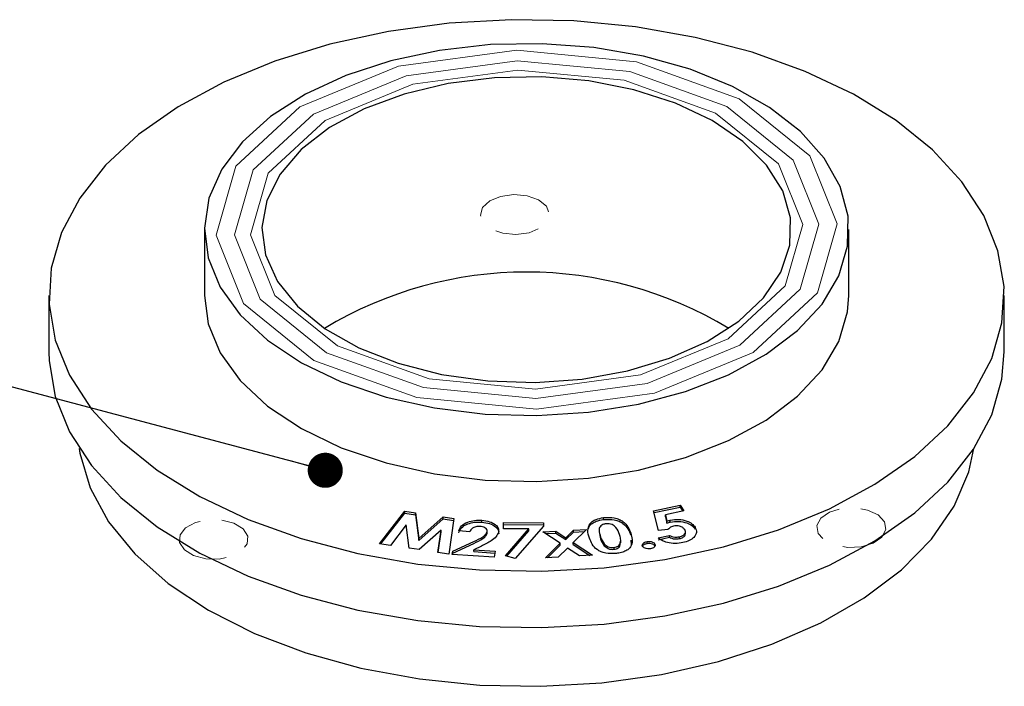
# Model space of a CAD drawing. Header units: millimetres. Extents: x 15 to 415, y 5 to 292.
# Tile 18 of 23: x 138 to 166, y 232 to 251. Entities that reach past the tile are written whole.
import ezdxf

# ---------------------------------------------------------------- set-up
doc = ezdxf.new("R2010")
doc.units = ezdxf.units.MM
doc.linetypes.add('HIDDEN', pattern=[1.905, 1.27, -0.635])
doc.dimstyles.new('SLDDIMSTYLE0', dxfattribs={"dimtxt": 0.18, "dimasz": 1.016, "dimexe": 0, "dimexo": 0.0625, "dimgap": 0, "dimtad": 0, "dimtih": 1, "dimtoh": 1, "dimdec": 0, "dimrnd": 1e-09, "dimzin": 0, "dimdsep": 46, "dimtxsty": 'Standard', "dimblk1": 'DOT', "dimblk2": 'DOT', "dimsah": 1, "dimcen": 0.09, "dimadec": 0, "dimazin": 0, "dimtfac": 1.016, "dimtdec": 0, "dimtofl": 0, "dimtmove": 0, "dimatfit": 3, "dimldrblk": 'DOT', "dimfxl": 1, "dimfrac": 2, "dimtolj": 1, "dimtzin": 0, "dimarcsym": 0})

# ---------------------------------------------------------------- blocks, each defined once
blk = doc.blocks.new('_Dot')
at = {"color": 0, "linetype": 'ByBlock', "lineweight": -2}
blk.add_line((-0.5, 0), (-1, 0), dxfattribs=at)
at = {"color": 0, "linetype": 'ByBlock', "const_width": 0.5}
blk.add_lwpolyline([(-0.25, 0, 1), (0.25, 0, 1)], format="xyb", close=True, dxfattribs=at)

msp = doc.modelspace()

# ---------------------------------------------------------------- linework, layer by layer
at = {"color": 7, "linetype": 'Continuous', "lineweight": 25}
for p, q in [((142.9507, 245.3284), (142.9507, 243.4229)), ((161.6173, 243.4229), (161.6173, 245.3284)), ((138.4507, 243.4229), (138.4507, 241.7896)), ((166.1173, 241.7896), (166.1173, 243.4229)), ((155.9622, 237.1918), (156.7295, 237.355)), ((155.9747, 237.14), (156.7295, 237.3006)), ((156.7295, 237.355), (156.8355, 237.1891)), ((156.7295, 237.3006), (156.7295, 237.355)), ((156.7295, 237.3006), (156.8049, 237.1825)), ((148.0213, 236.2364), (148.7524, 237.1764)), ((148.0593, 236.2308), (148.7524, 237.1219)), ((148.7524, 237.1764), (149.0696, 237.1296)), ((148.7524, 237.1219), (148.7524, 237.1764)), ((148.7524, 237.1219), (149.0696, 237.0751)), ((149.0696, 237.1296), (149.1588, 236.3853)), ((149.0696, 237.0751), (149.0696, 237.1296)), ((149.0696, 237.0751), (149.1588, 236.3308)), ((149.1588, 236.3853), (149.8631, 237.0122)), ((149.1588, 236.3308), (149.8631, 236.9577)), ((149.8631, 237.0122), (150.176, 236.9659)), ((149.8631, 236.9577), (149.8631, 237.0122)), ((149.8631, 236.9577), (150.1683, 236.9126)), ((150.176, 236.9659), (150.0266, 235.9399)), ((154.5131, 236.9396), (154.5131, 236.994)), ((156.0996, 236.6244), (155.9622, 237.1918)), ((156.8355, 237.1891), (156.3009, 237.0752)), ((156.3009, 237.0752), (156.3445, 236.8889)), ((156.3009, 237.0207), (156.3009, 237.0752)), ((156.3009, 237.0207), (156.3445, 236.8344)), ((148.8, 236.7831), (148.3375, 236.1896)), ((148.8821, 236.1092), (148.8, 236.7831)), ((150.9867, 236.8622), (150.9867, 236.9167)), ((151.6146, 236.6702), (151.6183, 236.8515)), ((152.3498, 236.6652), (151.6146, 236.6702)), ((151.6157, 236.6702), (151.6183, 236.7971)), ((151.6183, 236.8515), (152.7702, 236.8435)), ((151.6183, 236.7971), (151.6183, 236.8515)), ((151.6183, 236.7971), (152.7692, 236.7891)), ((152.7684, 236.7423), (151.9566, 235.81)), ((152.7702, 236.8435), (152.7684, 236.7423)), ((154.109, 236.7534), (154.109, 236.8079)), ((156.3445, 236.8344), (156.3445, 236.8889)), ((156.4445, 236.8661), (156.4445, 236.9205)), ((157.1617, 236.6638), (157.1617, 236.7182)), ((149.1588, 236.3308), (149.1588, 236.3853)), ((149.8065, 236.6343), (149.1683, 236.0667)), ((149.7137, 235.9862), (149.8065, 236.6343)), ((149.7213, 235.9851), (149.8065, 236.5798)), ((149.8065, 236.5798), (149.8065, 236.6343)), ((150.6405, 236.5853), (150.3166, 236.6073)), ((151.1417, 236.5339), (151.1385, 236.5545)), ((151.1417, 236.5339), (151.1417, 236.5884)), ((151.1433, 236.548), (151.1433, 236.616)), ((151.6753, 235.8911), (152.3498, 236.6652)), ((151.7132, 235.8802), (152.3498, 236.6108)), ((152.3498, 236.6108), (152.3498, 236.6652)), ((152.7527, 236.5798), (153.1298, 236.6006)), ((153.2545, 236.2507), (152.7527, 236.5798)), ((152.8293, 236.5296), (153.1298, 236.5462)), ((153.1298, 236.6006), (153.4168, 236.4106)), ((153.1298, 236.5462), (153.1298, 236.6006)), ((153.1298, 236.5462), (153.4168, 236.3562)), ((153.4168, 236.4106), (153.6402, 236.6286)), ((153.4168, 236.3562), (153.6402, 236.5741)), ((153.4168, 236.3562), (153.4168, 236.4106)), ((154.0138, 236.6491), (153.6292, 236.2713)), ((153.6402, 236.6286), (154.0138, 236.6491)), ((153.6402, 236.5741), (153.6402, 236.6286)), ((153.6402, 236.5741), (153.9551, 236.5914)), ((154.3842, 236.639), (154.3842, 236.5709)), ((154.3882, 236.578), (154.4275, 236.3759)), ((156.0899, 236.4098), (156.4173, 236.4795)), ((156.0899, 236.3554), (156.4173, 236.425)), ((156.3745, 236.6456), (156.0996, 236.6244)), ((156.4173, 236.425), (156.4173, 236.4795)), ((156.7108, 236.3854), (156.7108, 236.4398)), ((156.8822, 236.5205), (156.8822, 236.5885)), ((148.3375, 236.1896), (148.0213, 236.2364)), ((149.1683, 236.0667), (148.8821, 236.1092)), ((150.1493, 236.0194), (150.7538, 236.3007)), ((150.1493, 235.965), (150.7538, 236.2462)), ((150.9738, 236.1713), (150.7537, 236.0654)), ((152.8291, 235.8303), (153.2545, 236.2507)), ((152.8875, 235.8336), (153.2545, 236.1963)), ((153.4658, 236.1126), (153.2017, 235.8509)), ((153.2545, 236.1963), (153.2545, 236.2507)), ((153.8142, 235.8844), (153.4658, 236.1126)), ((153.6292, 236.2713), (154.1914, 235.905)), ((153.6292, 236.2168), (153.6292, 236.2713)), ((153.6292, 236.2168), (154.1143, 235.9008)), ((154.8202, 236.0777), (154.8202, 236.1321)), ((154.9856, 236.1672), (154.9999, 236.2727)), ((154.9856, 236.1672), (154.9856, 236.2217)), ((155.0112, 236.2654), (155.0112, 236.3335)), ((155.3055, 236.3388), (155.311, 236.2041)), ((155.77, 236.2469), (155.77, 236.3014)), ((156.0007, 236.1726), (156.0007, 236.2271)), ((150.0266, 235.9399), (149.7137, 235.9862)), ((150.1307, 235.9277), (150.1493, 236.0194)), ((151.3396, 235.8461), (150.1307, 235.9277)), ((150.1416, 235.9269), (150.1493, 235.965)), ((150.1493, 235.965), (150.1493, 236.0194)), ((150.7537, 236.0654), (151.3754, 236.0234)), ((150.7537, 236.011), (150.7537, 236.0654)), ((150.7537, 236.011), (151.3646, 235.9697)), ((151.3754, 236.0234), (151.3396, 235.8461)), ((151.9566, 235.81), (151.6753, 235.8911)), ((153.2017, 235.8509), (152.8291, 235.8303)), ((154.1914, 235.905), (153.8142, 235.8844))]:
    msp.add_line(p, q, dxfattribs=at)
at = {"color": 7, "linetype": 'Continuous', "lineweight": 25, "flags": 128}
for points in [[(152.7249, 235.4431), (154.5258, 235.5446), (156.2884, 235.7809), (157.9824, 236.1479), (159.579, 236.6394), (161.0507, 237.247), (162.3724, 237.9603), (163.5215, 238.767), (164.4784, 239.6534), (165.2266, 240.6043), (165.7533, 241.6034), (166.0496, 242.6336), (166.1103, 243.6774), (165.9345, 244.7168), (165.5251, 245.734), (164.8891, 246.7117), (164.0375, 247.6332), (162.9848, 248.4826), (161.7489, 249.2454), (160.3512, 249.9086), (158.8153, 250.4608), (157.1678, 250.8926), (155.4367, 251.1966), (153.6516, 251.3676), (151.8431, 251.4027), (150.0422, 251.3012), (148.2796, 251.0649), (146.5856, 250.6979), (144.989, 250.2064), (143.5173, 249.5988), (142.1956, 248.8855), (141.0465, 248.0788), (140.0896, 247.1924), (139.3414, 246.2416), (138.8147, 245.2425), (138.5184, 244.2122), (138.4577, 243.1685), (138.6335, 242.1291), (139.0429, 241.1118), (139.6789, 240.1341), (140.5305, 239.2127), (141.5833, 238.3633), (142.8191, 237.6004), (144.2169, 236.9372), (145.7527, 236.385), (147.4002, 235.9532), (149.1314, 235.6492), (150.9164, 235.4782), (152.7249, 235.4431)], [(152.5815, 239.9445), (154.074, 240.0417), (155.5202, 240.2759), (156.8826, 240.6409), (158.1259, 241.1274), (159.2179, 241.7226), (160.1303, 242.4113), (160.8394, 243.1754), (161.327, 243.9954), (161.5804, 244.8499), (161.5931, 245.7167), (161.3646, 246.5735), (160.9009, 247.3981), (160.2141, 248.1691), (159.3219, 248.8664), (158.2474, 249.4722), (157.0184, 249.9706), (155.6668, 250.3488), (154.2277, 250.597), (152.7382, 250.7087), (151.2369, 250.6811), (149.7627, 250.5148), (148.3539, 250.2142), (147.0468, 249.7871), (145.8754, 249.2445), (144.8699, 248.6005), (144.0565, 247.8717), (143.4561, 247.0771), (143.0844, 246.2371), (142.951, 245.3737), (143.0593, 244.509), (143.4065, 243.6656), (143.9836, 242.8652), (144.7757, 242.1287), (145.7623, 241.475), (146.9177, 240.9211), (148.2122, 240.4814), (149.6121, 240.1672), (151.0812, 239.9866), (152.5815, 239.9445)], [(152.5283, 240.9059), (153.8927, 241.0021), (155.2053, 241.2374), (156.424, 241.6042), (157.5096, 242.0907), (158.4273, 242.6813), (159.1476, 243.3569), (159.6472, 244.0959), (159.9102, 244.8745), (159.9281, 245.6677), (159.7003, 246.45), (159.2341, 247.1962), (158.5445, 247.8825), (157.6538, 248.4866), (156.5904, 248.9892), (155.3886, 249.3742), (154.087, 249.6291), (152.7275, 249.7458), (151.3538, 249.7205), (150.0099, 249.554), (148.7391, 249.2518), (147.5823, 248.8234), (146.5765, 248.2827), (145.7543, 247.6471), (145.1418, 246.9369), (144.759, 246.175), (144.618, 245.3859), (144.7234, 244.595), (145.0718, 243.8277), (145.652, 243.1085), (146.4454, 242.4607), (147.4264, 241.9051), (148.5635, 241.4596), (149.8203, 241.1383), (151.1562, 240.9518), (152.5283, 240.9059)], [(142.9507, 243.4229), (143.0593, 242.6035), (143.4065, 241.7601), (143.9836, 240.9597), (144.7757, 240.2232), (145.7623, 239.5695), (146.9177, 239.0156), (148.2122, 238.5759), (149.6121, 238.2617), (151.0812, 238.0811), (152.5815, 238.039)], [(152.5815, 238.039), (154.074, 238.1362), (155.5202, 238.3704), (156.8826, 238.7354), (158.1259, 239.2219), (159.2179, 239.8171), (160.1303, 240.5058), (160.8394, 241.27), (161.327, 242.0899), (161.5804, 242.9444), (161.6173, 243.4229)], [(138.4507, 241.7896), (138.4577, 241.5352), (138.6335, 240.4958), (139.0429, 239.4785), (139.6789, 238.5008), (140.5305, 237.5794), (141.5833, 236.73), (142.8191, 235.9671), (144.2169, 235.3039), (145.7527, 234.7517), (147.4002, 234.3199), (149.1314, 234.0159), (150.9164, 233.8449), (152.7249, 233.8098)], [(152.7249, 233.8098), (154.5258, 233.9113), (156.2884, 234.1476), (157.9824, 234.5146), (159.579, 235.0062), (161.0507, 235.6137), (162.3724, 236.327), (163.5215, 237.1337), (164.4784, 238.0201), (165.2266, 238.971), (165.7533, 239.9701), (166.0496, 241.0003), (166.1173, 241.7896)], [(139.3287, 238.9906), (139.3492, 238.8616), (139.6467, 237.8521), (140.1796, 236.8753), (140.938, 235.9495), (141.9077, 235.092), (143.0708, 234.3186), (144.4054, 233.6439), (145.8868, 233.0803), (147.4874, 232.6384), (149.1774, 232.3264), (150.9252, 232.1501), (152.6983, 232.1128)], [(152.6983, 232.1128), (154.4637, 232.2152), (156.1885, 232.4554), (157.8406, 232.8289), (159.3892, 233.3288), (160.8054, 233.9457), (162.0628, 234.6682), (163.1381, 235.4827), (164.0113, 236.3742), (164.6659, 237.3259), (165.0899, 238.3203), (165.2394, 238.9906)]]:
    msp.add_lwpolyline(points, dxfattribs=at)
at = {"color": 7, "linetype": 'Continuous', "lineweight": 0, "flags": 128}
for points in [[(152.5708, 240.1367), (149.1066, 240.4686), (146.1261, 241.5403), (144.0831, 243.1887), (143.2886, 245.1629), (143.8635, 247.1622), (145.7205, 248.8824), (148.5766, 250.0615), (151.9972, 250.5201), (155.4614, 250.1882), (158.4419, 249.1165), (160.4849, 247.4681), (161.2794, 245.494), (160.7045, 243.4946), (158.8476, 241.7744), (155.9914, 240.5953), (152.5708, 240.1367)], [(152.5538, 240.4444), (149.2949, 240.7566), (146.491, 241.7648), (144.5691, 243.3155), (143.8216, 245.1727), (144.3625, 247.0536), (146.1094, 248.6718), (148.7963, 249.781), (152.0142, 250.2124), (155.2731, 249.9002), (158.077, 248.892), (159.999, 247.3413), (160.7464, 245.4841), (160.2055, 243.6033), (158.4586, 241.985), (155.7717, 240.8758), (152.5538, 240.4444)], [(152.539, 240.7136), (149.4597, 241.0086), (146.8103, 241.9612), (144.9943, 243.4264), (144.2881, 245.1813), (144.7992, 246.9585), (146.4497, 248.4875), (148.9885, 249.5356), (152.029, 249.9432), (155.1084, 249.6483), (157.7577, 248.6956), (159.5737, 247.2304), (160.2799, 245.4756), (159.7689, 243.6983), (158.1183, 242.1693), (155.5795, 241.1212), (152.539, 240.7136)]]:
    msp.add_lwpolyline(points, dxfattribs=at)
at = {"color": 7, "linetype": 'HIDDEN', "lineweight": 0, "flags": 128}
for points in [[(151.9122, 246.3419), (151.5321, 246.2909), (151.2148, 246.1599), (151.0084, 245.9688), (150.9446, 245.7466), (151.0328, 245.5273), (151.2598, 245.3441), (151.591, 245.225), (151.9759, 245.1882), (152.356, 245.2391), (152.6733, 245.3701), (152.8797, 245.5612), (152.9435, 245.7834), (152.8553, 246.0027), (152.6283, 246.1859), (152.2971, 246.305), (151.9122, 246.3419)], [(162.5684, 236.4328), (162.682, 236.6482), (162.6441, 236.8724), (162.4604, 237.071), (162.159, 237.2141), (161.7858, 237.2796), (161.3974, 237.2577), (161.0532, 237.1517), (160.8054, 236.9778), (160.6918, 236.7623), (160.7297, 236.5382), (160.9133, 236.3395), (161.2148, 236.1965), (161.588, 236.131), (161.9764, 236.1529), (162.3206, 236.2588), (162.5684, 236.4328)], [(142.3714, 236.0611), (142.6379, 235.8966), (142.9932, 235.8035), (143.3831, 235.7959), (143.7484, 235.8751), (144.0334, 236.0289), (144.1948, 236.2339), (144.2079, 236.459), (144.0707, 236.6698), (143.8042, 236.8343), (143.449, 236.9274), (143.059, 236.935), (142.6937, 236.8558), (142.4087, 236.702), (142.2474, 236.497), (142.2343, 236.2719), (142.3714, 236.0611)]]:
    msp.add_lwpolyline(points, dxfattribs=at)
at = {"color": 7, "linetype": 'Continuous', "lineweight": 25}
msp.add_arc((152.284, 232.7688), 11.33, 58.89898, 121.10102, dxfattribs=at)
for points, knots in [([(154.109, 236.8079), (154.1322, 236.8337), (154.1784, 236.8854), (154.3114, 236.959), (154.4366, 236.9808), (154.5131, 236.994)], [0, 0, 0, 0, 0.28062055, 0.56090984, 1, 1, 1, 1]), ([(154.5131, 236.994), (154.6192, 236.9987), (154.7789, 237.0058), (154.9657, 236.9461), (155.1871, 236.8163), (155.2495, 236.6656), (155.2994, 236.5451)], [0, 0, 0, 0, 0.2490944, 0.3746634, 0.5003856, 1, 1, 1, 1]), ([(150.3166, 236.6073), (150.3377, 236.658), (150.3798, 236.7592), (150.5571, 236.8688), (150.7744, 236.9217), (150.9159, 236.9183), (150.9867, 236.9167)], [0, 0, 0, 0, 0.2803761, 0.5594721, 0.7794877, 1, 1, 1, 1]), ([(150.3166, 236.5528), (150.3377, 236.6035), (150.3798, 236.7047), (150.5571, 236.8144), (150.7744, 236.8672), (150.9159, 236.8639), (150.9867, 236.8622)], [0, 0, 0, 0, 0.2803761, 0.5594721, 0.7794877, 1, 1, 1, 1]), ([(150.929, 236.7387), (150.8877, 236.7382), (150.8051, 236.7372), (150.6836, 236.6811), (150.6569, 236.6216), (150.6405, 236.5853)], [0, 0, 0, 0, 0.2799357, 0.5603917, 1, 1, 1, 1]), ([(151.1417, 236.5884), (151.142, 236.6089), (151.1426, 236.65), (151.0863, 236.6993), (151.0111, 236.7299), (150.9564, 236.7358), (150.929, 236.7387)], [0, 0, 0, 0, 0.2797498, 0.5590249, 0.7793204, 1, 1, 1, 1]), ([(150.9867, 236.9167), (151.0647, 236.9072), (151.2204, 236.8882), (151.3856, 236.797), (151.4731, 236.6891), (151.4739, 236.6172), (151.4744, 236.5812)], [0, 0, 0, 0, 0.2800695, 0.5593182, 0.7798644, 1, 1, 1, 1]), ([(150.9867, 236.8622), (151.0647, 236.8527), (151.2204, 236.8337), (151.3856, 236.7426), (151.4731, 236.6346), (151.4739, 236.5627), (151.4744, 236.5268)], [0, 0, 0, 0, 0.2800695, 0.5593182, 0.7798644, 1, 1, 1, 1]), ([(154.0559, 236.5718), (154.0558, 236.5725), (154.0437, 236.6335), (154.0766, 236.6938), (154.109, 236.7534)], [0, 0, 0, 0, 0.0112136, 1, 1, 1, 1]), ([(154.1006, 236.3968), (154.075, 236.4741), (154.0293, 236.612), (154.0847, 236.7481), (154.109, 236.8079)], [0, 0, 0, 0, 0.5611714, 1, 1, 1, 1]), ([(154.109, 236.7534), (154.1322, 236.7793), (154.1784, 236.8309), (154.3114, 236.9046), (154.4366, 236.9263), (154.5131, 236.9396)], [0, 0, 0, 0, 0.28062055, 0.56090984, 1, 1, 1, 1]), ([(154.583, 236.8164), (154.5523, 236.8108), (154.4911, 236.7996), (154.4024, 236.7427), (154.3677, 236.6104), (154.4036, 236.5025), (154.4275, 236.4303)], [0, 0, 0, 0, 0.1248406, 0.2496745, 0.4986011, 1, 1, 1, 1]), ([(154.5131, 236.9396), (154.6192, 236.9443), (154.7789, 236.9513), (154.9657, 236.8917), (155.1871, 236.7619), (155.2495, 236.6111), (155.2994, 236.4907)], [0, 0, 0, 0, 0.2490944, 0.3746634, 0.5003856, 1, 1, 1, 1]), ([(154.9749, 236.5055), (154.95, 236.5755), (154.9127, 236.6801), (154.7873, 236.7848), (154.676, 236.8204), (154.614, 236.8177), (154.583, 236.8164)], [0, 0, 0, 0, 0.5014569, 0.7503825, 0.8752987, 1, 1, 1, 1]), ([(156.3445, 236.8889), (156.3622, 236.8958), (156.3939, 236.9081), (156.4291, 236.9167), (156.4445, 236.9205)], [0, 0, 0, 0, 0.5599849, 1, 1, 1, 1]), ([(156.3445, 236.8344), (156.3622, 236.8413), (156.3939, 236.8537), (156.4291, 236.8623), (156.4445, 236.8661)], [0, 0, 0, 0, 0.5599849, 1, 1, 1, 1]), ([(156.5351, 236.7469), (156.5144, 236.7412), (156.473, 236.7297), (156.4158, 236.6949), (156.3902, 236.6643), (156.3745, 236.6456)], [0, 0, 0, 0, 0.27987268, 0.55993786, 1, 1, 1, 1]), ([(156.4445, 236.9205), (156.5265, 236.9322), (156.6904, 236.9555), (156.9178, 236.9061), (157.0808, 236.8225), (157.1347, 236.753), (157.1617, 236.7182)], [0, 0, 0, 0, 0.279583, 0.5589805, 0.7792684, 1, 1, 1, 1]), ([(156.4445, 236.8661), (156.5265, 236.8777), (156.6904, 236.9011), (156.9178, 236.8517), (157.0808, 236.7681), (157.1347, 236.6986), (157.1617, 236.6638)], [0, 0, 0, 0, 0.279583, 0.5589805, 0.7792684, 1, 1, 1, 1]), ([(156.8613, 236.6462), (156.8449, 236.6666), (156.8122, 236.7072), (156.722, 236.7442), (156.624, 236.76), (156.5647, 236.7513), (156.5351, 236.7469)], [0, 0, 0, 0, 0.2801379, 0.5595851, 0.7798698, 1, 1, 1, 1]), ([(157.1617, 236.7182), (157.1832, 236.6681), (157.2263, 236.568), (157.1438, 236.4282), (157.001, 236.3229), (156.8743, 236.2884), (156.811, 236.2711)], [0, 0, 0, 0, 0.2796937, 0.5593683, 0.7796175, 1, 1, 1, 1]), ([(150.7538, 236.3007), (150.8472, 236.3449), (150.9774, 236.4065), (151.1056, 236.5086), (151.1297, 236.5618), (151.1417, 236.5884)], [0, 0, 0, 0, 0.5604026, 0.7805077, 1, 1, 1, 1]), ([(150.7538, 236.2462), (150.8472, 236.2904), (150.9774, 236.352), (151.1056, 236.4541), (151.1297, 236.5074), (151.1417, 236.5339)], [0, 0, 0, 0, 0.5604026, 0.7805077, 1, 1, 1, 1]), ([(151.4744, 236.5812), (151.4539, 236.5346), (151.4128, 236.4412), (151.2339, 236.301), (151.0725, 236.2205), (150.9738, 236.1713)], [0, 0, 0, 0, 0.2792847, 0.559348, 1, 1, 1, 1]), ([(154.8821, 235.9576), (154.7771, 235.952), (154.6192, 235.9437), (154.4341, 236.0021), (154.2117, 236.1283), (154.15, 236.2776), (154.1006, 236.3968)], [0, 0, 0, 0, 0.2493347, 0.3749276, 0.5006927, 1, 1, 1, 1]), ([(154.4275, 236.4303), (154.4519, 236.3618), (154.4884, 236.2593), (154.6176, 236.1587), (154.7294, 236.1274), (154.7899, 236.1306), (154.8202, 236.1321)], [0, 0, 0, 0, 0.5012577, 0.750052, 0.8751165, 1, 1, 1, 1]), ([(155.2994, 236.5451), (155.3325, 236.4239), (155.3739, 236.2722), (155.2641, 236.1019), (155.168, 236.0292), (155.0338, 235.9798), (154.9327, 235.965), (154.8821, 235.9576)], [0, 0, 0, 0, 0.4985572, 0.6240467, 0.7492626, 0.8745023, 1, 1, 1, 1]), ([(154.9856, 236.2217), (154.9986, 236.2748), (155.0218, 236.37), (154.9893, 236.464), (154.9749, 236.5055)], [0, 0, 0, 0, 0.55847179, 1, 1, 1, 1]), ([(156.811, 236.2711), (156.736, 236.2593), (156.5861, 236.2357), (156.3699, 236.264), (156.199, 236.3253), (156.1263, 236.3816), (156.0899, 236.4098)], [0, 0, 0, 0, 0.2798876, 0.5594308, 0.779597, 1, 1, 1, 1]), ([(156.4173, 236.4795), (156.4402, 236.4685), (156.4859, 236.4466), (156.5887, 236.4249), (156.6645, 236.4342), (156.7108, 236.4398)], [0, 0, 0, 0, 0.28120827, 0.56191833, 1, 1, 1, 1]), ([(156.4173, 236.425), (156.4402, 236.4141), (156.4859, 236.3922), (156.5887, 236.3705), (156.6645, 236.3797), (156.7108, 236.3854)], [0, 0, 0, 0, 0.28120827, 0.56191833, 1, 1, 1, 1]), ([(156.7108, 236.4398), (156.7472, 236.4506), (156.8201, 236.4723), (156.8745, 236.5326), (156.8881, 236.593), (156.8702, 236.6285), (156.8613, 236.6462)], [0, 0, 0, 0, 0.2793685, 0.5589884, 0.7792522, 1, 1, 1, 1]), ([(156.7108, 236.3854), (156.7469, 236.3962), (156.8192, 236.4178), (156.8745, 236.4749), (156.878, 236.5128), (156.8794, 236.5275)], [0, 0, 0, 0, 0.37959705, 0.75953563, 1, 1, 1, 1]), ([(154.4275, 236.3759), (154.4519, 236.3074), (154.4884, 236.2049), (154.6176, 236.1043), (154.7294, 236.073), (154.7899, 236.0761), (154.8202, 236.0777)], [0, 0, 0, 0, 0.5012577, 0.750052, 0.8751165, 1, 1, 1, 1]), ([(154.8202, 236.1321), (154.8416, 236.1357), (154.8845, 236.1428), (154.9478, 236.1728), (154.9713, 236.2031), (154.9856, 236.2217)], [0, 0, 0, 0, 0.2803516, 0.560526, 1, 1, 1, 1]), ([(154.8202, 236.0777), (154.8416, 236.0813), (154.8845, 236.0884), (154.9478, 236.1183), (154.9713, 236.1487), (154.9856, 236.1672)], [0, 0, 0, 0, 0.2803516, 0.560526, 1, 1, 1, 1]), ([(155.6398, 236.1686), (155.6355, 236.1844), (155.6267, 236.2161), (155.6597, 236.2579), (155.7089, 236.2882), (155.7496, 236.297), (155.77, 236.3014)], [0, 0, 0, 0, 0.2796164, 0.5592787, 0.7795528, 1, 1, 1, 1]), ([(155.6348, 236.1613), (155.6432, 236.1764), (155.6581, 236.2035), (155.7092, 236.2337), (155.7497, 236.2425), (155.77, 236.2469)], [0, 0, 0, 0, 0.38821308, 0.69398631, 1, 1, 1, 1]), ([(155.8713, 236.0937), (155.8438, 236.0912), (155.7887, 236.0862), (155.716, 236.105), (155.6632, 236.1333), (155.6476, 236.1568), (155.6398, 236.1686)], [0, 0, 0, 0, 0.2796226, 0.559378, 0.7796414, 1, 1, 1, 1]), ([(155.77, 236.3014), (155.7974, 236.304), (155.8523, 236.3091), (155.9248, 236.2904), (155.9777, 236.2623), (155.993, 236.2388), (156.0007, 236.2271)], [0, 0, 0, 0, 0.2796541, 0.5594823, 0.7796796, 1, 1, 1, 1]), ([(155.77, 236.2469), (155.7974, 236.2495), (155.8523, 236.2547), (155.9248, 236.2359), (155.9777, 236.2079), (155.993, 236.1844), (156.0007, 236.1726)], [0, 0, 0, 0, 0.2796541, 0.5594823, 0.7796796, 1, 1, 1, 1]), ([(156.0007, 236.2271), (156.005, 236.2112), (156.0137, 236.1795), (155.9809, 236.1377), (155.9323, 236.1071), (155.8916, 236.0982), (155.8713, 236.0937)], [0, 0, 0, 0, 0.27959388, 0.55934098, 0.77962236, 1, 1, 1, 1])]:
    msp.add_open_spline(points, degree=3, knots=knots, dxfattribs=at)

# ---------------------------------------------------------------- leaders
at = {"color": 7, "linetype": 'Continuous', "lineweight": 0}
msp.add_leader([(146.452, 238.3637), (131.5308, 242.3314)], dimstyle='SLDDIMSTYLE0', dxfattribs=at)

doc.saveas('drawing.dxf')
